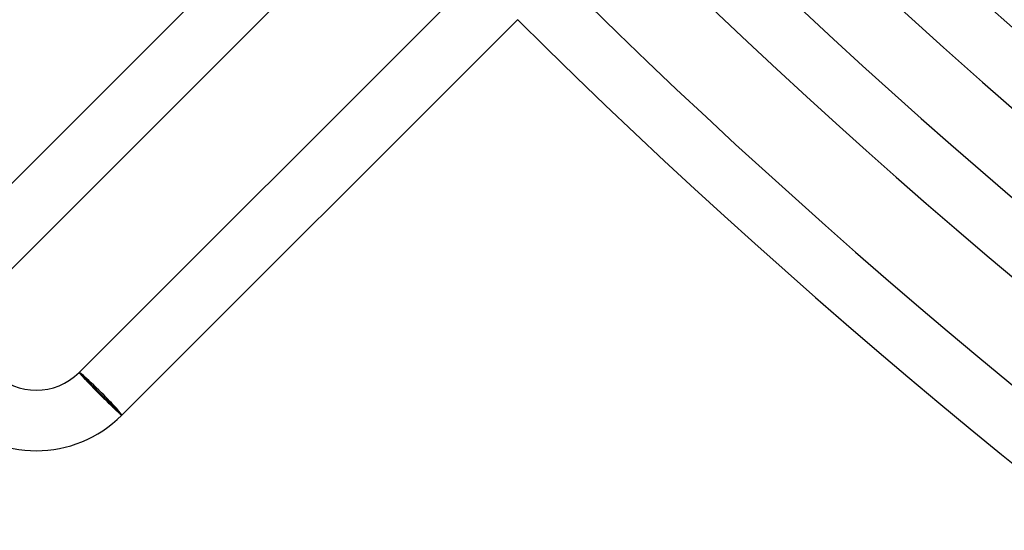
# Model space of a CAD drawing. Header units: millimetres. Extents: x -485 to 485, y -485 to 485.
# Tile 3 of 110: x -343 to -278, y -346 to -313. Entities that reach past the tile are written whole.
import ezdxf

# ---------------------------------------------------------------- set-up
doc = ezdxf.new("R2010")
doc.units = ezdxf.units.MM
doc.layers.add('HIDDEN', color=7, linetype='Continuous')
doc.layers.add('THICK', color=7, linetype='Continuous')

msp = doc.modelspace()

# ---------------------------------------------------------------- linework, layer by layer
at = {"layer": 'HIDDEN'}
for p, q in [((-338.633, -335.946), (-338.704, -335.876)), ((-335.946, -338.633), (-338.633, -335.946)), ((-335.876, -338.704), (-335.946, -338.633))]:
    msp.add_line(p, q, dxfattribs=at)
for major_axis, start_param, end_param in [((-1.414, 1.414), -1.570796, 0), ((1.344, -1.344), 0, 3.141593), ((-1.414, 1.414), -3.141593, -1.570796)]:
    msp.add_ellipse((-337.29, -337.29), major_axis=major_axis, ratio=0.051215, start_param=start_param, end_param=end_param, dxfattribs=at)
at = {"layer": 'THICK'}
for p, q in [((-347.189, -327.39), (-322.441, -302.642)), ((-344.361, -330.219), (-319.612, -305.47)), ((-338.704, -335.876), (-312.538, -309.71)), ((-335.876, -338.704), (-309.71, -312.538)), ((-338.704, -335.876), (-338.704, -335.879)), ((-338.704, -335.879), (-338.701, -335.885)), ((-338.701, -335.885), (-338.694, -335.895)), ((-338.694, -335.895), (-338.685, -335.908)), ((-338.685, -335.908), (-338.672, -335.923)), ((-338.672, -335.923), (-338.656, -335.942)), ((-338.656, -335.942), (-338.637, -335.964)), ((-338.637, -335.964), (-338.615, -335.989)), ((-338.615, -335.989), (-338.59, -336.017)), ((-338.59, -336.017), (-338.562, -336.048)), ((-338.562, -336.048), (-338.531, -336.082)), ((-338.531, -336.082), (-338.497, -336.118)), ((-338.497, -336.118), (-338.461, -336.157)), ((-338.461, -336.157), (-338.422, -336.199)), ((-338.422, -336.199), (-338.381, -336.243)), ((-338.381, -336.243), (-338.337, -336.29)), ((-338.337, -336.29), (-338.29, -336.338)), ((-338.29, -336.338), (-338.242, -336.39)), ((-338.242, -336.39), (-338.191, -336.443)), ((-338.191, -336.443), (-338.138, -336.498)), ((-338.138, -336.498), (-338.083, -336.554)), ((-338.083, -336.554), (-338.027, -336.613)), ((-338.027, -336.613), (-337.969, -336.673)), ((-337.969, -336.673), (-337.909, -336.734)), ((-337.909, -336.734), (-337.848, -336.797)), ((-337.848, -336.797), (-337.786, -336.861)), ((-337.786, -336.861), (-337.722, -336.926)), ((-337.722, -336.926), (-337.658, -336.991)), ((-337.658, -336.991), (-337.592, -337.058)), ((-337.592, -337.058), (-337.526, -337.124)), ((-337.526, -337.124), (-337.46, -337.191)), ((-337.46, -337.191), (-337.393, -337.259)), ((-337.393, -337.259), (-337.326, -337.326)), ((-337.326, -337.326), (-337.261, -337.392)), ((-337.261, -337.392), (-337.196, -337.457)), ((-337.196, -337.457), (-337.131, -337.522)), ((-337.131, -337.522), (-337.066, -337.586)), ((-337.066, -337.586), (-337.002, -337.65)), ((-337.002, -337.65), (-336.939, -337.713)), ((-336.939, -337.713), (-336.876, -337.774)), ((-336.876, -337.774), (-336.814, -337.835)), ((-336.814, -337.835), (-336.753, -337.895)), ((-336.753, -337.895), (-336.693, -337.954)), ((-336.693, -337.954), (-336.635, -338.011)), ((-336.635, -338.011), (-336.578, -338.066)), ((-336.578, -338.066), (-336.522, -338.12)), ((-336.522, -338.12), (-336.468, -338.172)), ((-336.468, -338.172), (-336.416, -338.222)), ((-336.416, -338.222), (-336.366, -338.271)), ((-336.366, -338.271), (-336.317, -338.317)), ((-336.317, -338.317), (-336.271, -338.361)), ((-336.271, -338.361), (-336.227, -338.402)), ((-336.227, -338.402), (-336.185, -338.441)), ((-336.185, -338.441), (-336.145, -338.478)), ((-336.145, -338.478), (-336.108, -338.512)), ((-336.108, -338.512), (-336.073, -338.544)), ((-336.073, -338.544), (-336.041, -338.573)), ((-336.041, -338.573), (-336.012, -338.599)), ((-336.012, -338.599), (-335.985, -338.623)), ((-335.985, -338.623), (-335.961, -338.643)), ((-335.961, -338.643), (-335.94, -338.661)), ((-335.94, -338.661), (-335.922, -338.675)), ((-335.922, -338.675), (-335.907, -338.687)), ((-335.907, -338.687), (-335.895, -338.696)), ((-335.895, -338.696), (-335.885, -338.702)), ((-335.885, -338.702), (-335.879, -338.704)), ((-335.879, -338.704), (-335.876, -338.704))]:
    msp.add_line(p, q, dxfattribs=at)
for centre, radius, start, end in [((0, 0), 422, 179.99998, 0), ((0, 0), 413.5, 179.99998, 0), ((0, 0), 405, 179.99998, 0), ((0, 0), 396.5, 179.99998, 0), ((0, 0), 388, 179.99998, 0), ((0, 0), 379.5, 179.99998, 0), ((0, 0), 371, 179.99998, 0), ((0, 0), 362.5, 179.99998, 0), ((0, 0), 354, 179.99998, 0), ((0, 0), 345.5, 179.99998, 0), ((0, 0), 337, 179.99998, 0), ((0, 0), 328.5, 179.99998, 0), ((0, 0), 320, 179.99998, 0), ((0, 0), 401, 225.28576, 269.71423), ((0, 0), 409.5, 225.27986, 269.72019), ((0, 0), 418, 225.27413, 269.72586), ((0, 0), 426.5, 225.26869, 269.7313), ((0, 0), 430.5, 225.06345, 269.93654), ((0, 0), 436, 225.26284, 269.7372), ((0, 0), 440, 225.26009, 269.7399), ((-341.533, -333.047), 8, 134.99997, 314.99989), ((-341.533, -333.047), 4, 134.99997, 314.99972)]:
    msp.add_arc(centre, radius, start, end, dxfattribs=at)

doc.saveas('drawing.dxf')
